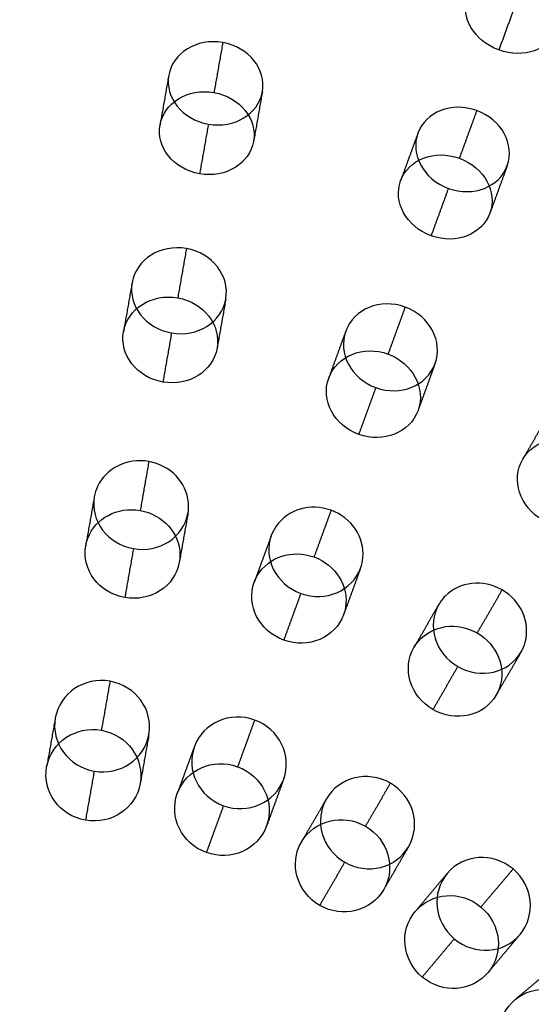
# Model space of a CAD drawing. Header units: millimetres. Extents: x -60 to 60, y -60 to 60.
# Tile 45 of 61: x 2 to 12, y 11 to 31. Entities that reach past the tile are written whole.
import ezdxf

# ---------------------------------------------------------------- set-up
doc = ezdxf.new("R2010")
doc.units = ezdxf.units.MM
doc.header["$MEASUREMENT"] = 0
doc.layers.add('Metal', color=7, linetype='Continuous', true_color=0xb2b2b2)
doc.layers.add('Opal glass', color=7, linetype='Continuous', true_color=0x7b7b7b)

msp = doc.modelspace()

# ---------------------------------------------------------------- linework, layer by layer
at = {"layer": 'Metal'}
for centre, radius in [((0.397, -0.384, 97.154), 56.961), ((0.397, -0.384, 93.154), 53.961), ((0.397, -0.384, 100.154), 53.961)]:
    msp.add_circle(centre, radius, dxfattribs=at)
for centre, radius, start, end in [((0.39, -0.346, 97.154), 60, 0, 180), ((0.39, -0.346, 107.154), 60, 0, 180), ((0.39, -0.346, 97.154), 60, 0, 180), ((0.39, -0.346, 97.154), 58.5, 0, 180), ((0.39, -0.346, 97.154), 57, 0, 180), ((0.39, -0.346, 107.154), 57, 0, 180), ((0.39, -0.346, 97.154), 57, 0, 180), ((0.397, -0.384, 107.154), 56.961, 285.0362, 95.9739), ((0.397, -0.384, 107.154), 56.961, 285.0362, 95.9739), ((0.397, -0.384, 102.154), 56.961, 285.5577, 85.3424), ((0.397, -0.384, 107.154), 55.461, 285.159, 95.8511), ((0.397, -0.384, 107.154), 56.961, 105.0362, 275.9739), ((0.397, -0.384, 107.154), 56.961, 105.0362, 275.9739), ((0.397, -0.384, 107.154), 53.961, 285.2887, 95.7214), ((0.397, -0.384, 107.154), 53.961, 285.2887, 95.7214), ((0.397, -0.384, 107.154), 55.461, 105.159, 275.8511), ((0.397, -0.384, 107.154), 53.961, 105.2887, 275.7214), ((0.397, -0.384, 107.154), 53.961, 105.2887, 275.7214)]:
    msp.add_arc(centre, radius, start, end, dxfattribs=at)
for points, knots in [([(12.266, 32.282, 152.357), (11.74, 32.474, 152.357), (11.199, 32.276, 152.632), (11.048, 31.859, 152.96), (10.896, 31.442, 153.289), (11.183, 30.943, 153.563), (11.709, 30.751, 153.563), (12.235, 30.56, 153.563), (12.775, 30.758, 153.289), (12.927, 31.175, 152.96), (13.079, 31.592, 152.632), (12.792, 32.091, 152.357), (12.266, 32.282, 152.357)], [0, 0, 0, 0, 1.749631, 1.749631, 1.749631, 3.499204, 3.499204, 3.499204, 5.248777, 5.248777, 5.248777, 6.998407, 6.998407, 6.998407, 6.998407]), ([(12.266, 32.282, 152.357), (11.74, 32.474, 152.357), (11.199, 32.276, 152.632), (11.048, 31.859, 152.96), (10.896, 31.442, 153.289), (11.183, 30.943, 153.563), (11.709, 30.751, 153.563), (12.235, 30.56, 153.563), (12.775, 30.758, 153.289), (12.927, 31.175, 152.96), (13.079, 31.592, 152.632), (12.792, 32.091, 152.357), (12.266, 32.282, 152.357)], [0, 0, 0, 0, 1.749631, 1.749631, 1.749631, 3.499204, 3.499204, 3.499204, 5.248777, 5.248777, 5.248777, 6.998407, 6.998407, 6.998407, 6.998407]), ([(5.901, 30.907, 158.074), (6.454, 30.809, 158.074), (6.816, 30.341, 158.313), (6.734, 29.874, 158.598), (6.652, 29.408, 158.882), (6.151, 29.091, 159.121), (5.598, 29.189, 159.121), (5.045, 29.286, 159.121), (4.682, 29.755, 158.882), (4.765, 30.222, 158.598), (4.847, 30.688, 158.313), (5.348, 31.004, 158.074), (5.901, 30.907, 158.074)], [0, 0, 0, 0, 1.752923, 1.752923, 1.752923, 3.505767, 3.505767, 3.505767, 5.258611, 5.258611, 5.258611, 7.011534, 7.011534, 7.011534, 7.011534]), ([(5.901, 30.907, 158.074), (6.454, 30.809, 158.074), (6.816, 30.341, 158.313), (6.734, 29.874, 158.598), (6.652, 29.408, 158.882), (6.151, 29.091, 159.121), (5.598, 29.189, 159.121), (5.045, 29.286, 159.121), (4.682, 29.755, 158.882), (4.765, 30.222, 158.598), (4.847, 30.688, 158.313), (5.348, 31.004, 158.074), (5.901, 30.907, 158.074)], [0, 0, 0, 0, 1.752923, 1.752923, 1.752923, 3.505767, 3.505767, 3.505767, 5.258611, 5.258611, 5.258611, 7.011534, 7.011534, 7.011534, 7.011534]), ([(5.715, 29.854, 155.201), (5.161, 29.952, 155.201), (4.661, 29.636, 155.446), (4.58, 29.172, 155.735), (4.498, 28.709, 156.023), (4.859, 28.241, 156.267), (5.413, 28.143, 156.267), (5.968, 28.045, 156.267), (6.467, 28.362, 156.023), (6.549, 28.825, 155.735), (6.631, 29.289, 155.446), (6.269, 29.756, 155.201), (5.715, 29.854, 155.201)], [0, 0, 0, 0, 1.754643, 1.754643, 1.754643, 3.509189, 3.509189, 3.509189, 5.263734, 5.263734, 5.263734, 7.018377, 7.018377, 7.018377, 7.018377]), ([(5.715, 29.854, 155.201), (5.161, 29.952, 155.201), (4.661, 29.636, 155.446), (4.58, 29.172, 155.735), (4.498, 28.709, 156.023), (4.859, 28.241, 156.267), (5.413, 28.143, 156.267), (5.968, 28.045, 156.267), (6.467, 28.362, 156.023), (6.549, 28.825, 155.735), (6.631, 29.289, 155.446), (6.269, 29.756, 155.201), (5.715, 29.854, 155.201)], [0, 0, 0, 0, 1.754643, 1.754643, 1.754643, 3.509189, 3.509189, 3.509189, 5.263734, 5.263734, 5.263734, 7.018377, 7.018377, 7.018377, 7.018377]), ([(11.244, 29.475, 158.074), (11.772, 29.283, 158.074), (12.047, 28.759, 158.313), (11.886, 28.314, 158.598), (11.724, 27.869, 158.882), (11.175, 27.644, 159.121), (10.647, 27.836, 159.121), (10.12, 28.028, 159.121), (9.844, 28.553, 158.882), (10.006, 28.998, 158.598), (10.168, 29.443, 158.313), (10.716, 29.667, 158.074), (11.244, 29.475, 158.074)], [0, 0, 0, 0, 1.752923, 1.752923, 1.752923, 3.505767, 3.505767, 3.505767, 5.258611, 5.258611, 5.258611, 7.011534, 7.011534, 7.011534, 7.011534]), ([(11.244, 29.475, 158.074), (11.772, 29.283, 158.074), (12.047, 28.759, 158.313), (11.886, 28.314, 158.598), (11.724, 27.869, 158.882), (11.175, 27.644, 159.121), (10.647, 27.836, 159.121), (10.12, 28.028, 159.121), (9.844, 28.553, 158.882), (10.006, 28.998, 158.598), (10.168, 29.443, 158.313), (10.716, 29.667, 158.074), (11.244, 29.475, 158.074)], [0, 0, 0, 0, 1.752923, 1.752923, 1.752923, 3.505767, 3.505767, 3.505767, 5.258611, 5.258611, 5.258611, 7.011534, 7.011534, 7.011534, 7.011534]), ([(10.878, 28.471, 155.201), (10.35, 28.663, 155.201), (9.803, 28.439, 155.446), (9.642, 27.996, 155.735), (9.481, 27.554, 156.023), (9.756, 27.03, 156.267), (10.284, 26.838, 156.267), (10.813, 26.646, 156.267), (11.36, 26.87, 156.023), (11.521, 27.312, 155.735), (11.682, 27.755, 155.446), (11.407, 28.278, 155.201), (10.878, 28.471, 155.201)], [0, 0, 0, 0, 1.754643, 1.754643, 1.754643, 3.509189, 3.509189, 3.509189, 5.263734, 5.263734, 5.263734, 7.018377, 7.018377, 7.018377, 7.018377]), ([(10.878, 28.471, 155.201), (10.35, 28.663, 155.201), (9.803, 28.439, 155.446), (9.642, 27.996, 155.735), (9.481, 27.554, 156.023), (9.756, 27.03, 156.267), (10.284, 26.838, 156.267), (10.813, 26.646, 156.267), (11.36, 26.87, 156.023), (11.521, 27.312, 155.735), (11.682, 27.755, 155.446), (11.407, 28.278, 155.201), (10.878, 28.471, 155.201)], [0, 0, 0, 0, 1.754643, 1.754643, 1.754643, 3.509189, 3.509189, 3.509189, 5.263734, 5.263734, 5.263734, 7.018377, 7.018377, 7.018377, 7.018377]), ([(5.136, 26.567, 160.569), (5.682, 26.471, 160.569), (6.05, 25.993, 160.768), (5.964, 25.505, 161.011), (5.878, 25.017, 161.255), (5.369, 24.694, 161.454), (4.822, 24.79, 161.454), (4.276, 24.887, 161.454), (3.908, 25.364, 161.255), (3.994, 25.852, 161.011), (4.08, 26.341, 160.768), (4.589, 26.664, 160.569), (5.136, 26.567, 160.569)], [0, 0, 0, 0, 1.742109, 1.742109, 1.742109, 3.484207, 3.484207, 3.484207, 5.226304, 5.226304, 5.226304, 6.968414, 6.968414, 6.968414, 6.968414]), ([(5.136, 26.567, 160.569), (5.682, 26.471, 160.569), (6.05, 25.993, 160.768), (5.964, 25.505, 161.011), (5.878, 25.017, 161.255), (5.369, 24.694, 161.454), (4.822, 24.79, 161.454), (4.276, 24.887, 161.454), (3.908, 25.364, 161.255), (3.994, 25.852, 161.011), (4.08, 26.341, 160.768), (4.589, 26.664, 160.569), (5.136, 26.567, 160.569)], [0, 0, 0, 0, 1.742109, 1.742109, 1.742109, 3.484207, 3.484207, 3.484207, 5.226304, 5.226304, 5.226304, 6.968414, 6.968414, 6.968414, 6.968414]), ([(4.953, 25.529, 157.737), (4.406, 25.626, 157.737), (3.897, 25.303, 157.939), (3.811, 24.816, 158.185), (3.726, 24.329, 158.43), (4.093, 23.852, 158.632), (4.64, 23.756, 158.632), (5.187, 23.659, 158.632), (5.695, 23.982, 158.43), (5.781, 24.469, 158.185), (5.867, 24.956, 157.939), (5.5, 25.433, 157.737), (4.953, 25.529, 157.737)], [0, 0, 0, 0, 1.742589, 1.742589, 1.742589, 3.485164, 3.485164, 3.485164, 5.227738, 5.227738, 5.227738, 6.970327, 6.970327, 6.970327, 6.970327]), ([(4.953, 25.529, 157.737), (4.406, 25.626, 157.737), (3.897, 25.303, 157.939), (3.811, 24.816, 158.185), (3.726, 24.329, 158.43), (4.093, 23.852, 158.632), (4.64, 23.756, 158.632), (5.187, 23.659, 158.632), (5.695, 23.982, 158.43), (5.781, 24.469, 158.185), (5.867, 24.956, 157.939), (5.5, 25.433, 157.737), (4.953, 25.529, 157.737)], [0, 0, 0, 0, 1.742589, 1.742589, 1.742589, 3.485164, 3.485164, 3.485164, 5.227738, 5.227738, 5.227738, 6.970327, 6.970327, 6.970327, 6.970327]), ([(9.737, 25.334, 160.569), (10.259, 25.144, 160.569), (10.538, 24.61, 160.768), (10.368, 24.145, 161.011), (10.199, 23.679, 161.255), (9.641, 23.449, 161.454), (9.12, 23.639, 161.454), (8.598, 23.828, 161.454), (8.319, 24.363, 161.255), (8.489, 24.829, 161.011), (8.658, 25.294, 160.768), (9.215, 25.524, 160.569), (9.737, 25.334, 160.569)], [0, 0, 0, 0, 1.74211, 1.74211, 1.74211, 3.484207, 3.484207, 3.484207, 5.226305, 5.226305, 5.226305, 6.968414, 6.968414, 6.968414, 6.968414]), ([(9.737, 25.334, 160.569), (10.259, 25.144, 160.569), (10.538, 24.61, 160.768), (10.368, 24.145, 161.011), (10.199, 23.679, 161.255), (9.641, 23.449, 161.454), (9.12, 23.639, 161.454), (8.598, 23.828, 161.454), (8.319, 24.363, 161.255), (8.489, 24.829, 161.011), (8.658, 25.294, 160.768), (9.215, 25.524, 160.569), (9.737, 25.334, 160.569)], [0, 0, 0, 0, 1.74211, 1.74211, 1.74211, 3.484207, 3.484207, 3.484207, 5.226305, 5.226305, 5.226305, 6.968414, 6.968414, 6.968414, 6.968414]), ([(9.377, 24.344, 157.737), (8.855, 24.534, 157.737), (8.298, 24.305, 157.939), (8.129, 23.84, 158.185), (7.96, 23.375, 158.43), (8.239, 22.842, 158.632), (8.761, 22.652, 158.632), (9.282, 22.462, 158.632), (9.839, 22.691, 158.43), (10.008, 23.156, 158.185), (10.177, 23.621, 157.939), (9.898, 24.154, 157.737), (9.377, 24.344, 157.737)], [0, 0, 0, 0, 1.742589, 1.742589, 1.742589, 3.485163, 3.485163, 3.485163, 5.227738, 5.227738, 5.227738, 6.970327, 6.970327, 6.970327, 6.970327]), ([(9.377, 24.344, 157.737), (8.855, 24.534, 157.737), (8.298, 24.305, 157.939), (8.129, 23.84, 158.185), (7.96, 23.375, 158.43), (8.239, 22.842, 158.632), (8.761, 22.652, 158.632), (9.282, 22.462, 158.632), (9.839, 22.691, 158.43), (10.008, 23.156, 158.185), (10.177, 23.621, 157.939), (9.898, 24.154, 157.737), (9.377, 24.344, 157.737)], [0, 0, 0, 0, 1.742589, 1.742589, 1.742589, 3.485163, 3.485163, 3.485163, 5.227738, 5.227738, 5.227738, 6.970327, 6.970327, 6.970327, 6.970327]), ([(13.527, 22.408, 157.737), (13.046, 22.686, 157.737), (12.458, 22.557, 157.939), (12.211, 22.129, 158.185), (11.964, 21.7, 158.43), (12.146, 21.127, 158.632), (12.627, 20.849, 158.632), (13.108, 20.571, 158.632), (13.696, 20.7, 158.43), (13.943, 21.129, 158.185), (14.19, 21.557, 157.939), (14.008, 22.131, 157.737), (13.527, 22.408, 157.737)], [0, 0, 0, 0, 1.742589, 1.742589, 1.742589, 3.485163, 3.485163, 3.485163, 5.227738, 5.227738, 5.227738, 6.970327, 6.970327, 6.970327, 6.970327]), ([(13.527, 22.408, 157.737), (13.046, 22.686, 157.737), (12.458, 22.557, 157.939), (12.211, 22.129, 158.185), (11.964, 21.7, 158.43), (12.146, 21.127, 158.632), (12.627, 20.849, 158.632), (13.108, 20.571, 158.632), (13.696, 20.7, 158.43), (13.943, 21.129, 158.185), (14.19, 21.557, 157.939), (14.008, 22.131, 157.737), (13.527, 22.408, 157.737)], [0, 0, 0, 0, 1.742589, 1.742589, 1.742589, 3.485163, 3.485163, 3.485163, 5.227738, 5.227738, 5.227738, 6.970327, 6.970327, 6.970327, 6.970327]), ([(4.345, 22.081, 162.664), (4.798, 22.001, 162.664), (5.142, 21.643, 162.778), (5.178, 21.214, 162.941), (5.184, 21.139, 162.969), (5.181, 21.064, 162.999), (5.168, 20.99, 163.028), (5.078, 20.484, 163.229), (4.565, 20.151, 163.392), (4.021, 20.247, 163.392), (3.477, 20.342, 163.392), (3.109, 20.831, 163.229), (3.198, 21.338, 163.028), (3.211, 21.411, 162.999), (3.234, 21.483, 162.969), (3.265, 21.552, 162.941), (3.446, 21.942, 162.778), (3.891, 22.161, 162.664), (4.345, 22.081, 162.664)], [0, 0, 0, 0, 1.42998, 1.42998, 1.42998, 1.671751, 1.671751, 1.671751, 3.409602, 3.409602, 3.409602, 5.147452, 5.147452, 5.147452, 5.389223, 5.389223, 5.389223, 6.819204, 6.819204, 6.819204, 6.819204]), ([(4.345, 22.081, 162.664), (4.798, 22.001, 162.664), (5.142, 21.643, 162.778), (5.178, 21.214, 162.941), (5.184, 21.139, 162.969), (5.181, 21.064, 162.999), (5.168, 20.99, 163.028), (5.078, 20.484, 163.229), (4.565, 20.151, 163.392), (4.021, 20.247, 163.392), (3.477, 20.342, 163.392), (3.109, 20.831, 163.229), (3.198, 21.338, 163.028), (3.211, 21.411, 162.999), (3.234, 21.483, 162.969), (3.265, 21.552, 162.941), (3.446, 21.942, 162.778), (3.891, 22.161, 162.664), (4.345, 22.081, 162.664)], [0, 0, 0, 0, 1.42998, 1.42998, 1.42998, 1.671751, 1.671751, 1.671751, 3.409602, 3.409602, 3.409602, 5.147452, 5.147452, 5.147452, 5.389223, 5.389223, 5.389223, 6.819204, 6.819204, 6.819204, 6.819204]), ([(8.179, 21.054, 162.664), (8.612, 20.896, 162.664), (8.888, 20.484, 162.778), (8.849, 20.055, 162.941), (8.842, 19.98, 162.969), (8.826, 19.907, 162.999), (8.8, 19.836, 163.028), (8.624, 19.353, 163.229), (8.061, 19.114, 163.392), (7.542, 19.303, 163.392), (7.023, 19.492, 163.392), (6.745, 20.037, 163.229), (6.921, 20.52, 163.028), (6.946, 20.591, 162.999), (6.981, 20.658, 162.969), (7.024, 20.72, 162.941), (7.27, 21.073, 162.778), (7.746, 21.211, 162.664), (8.179, 21.054, 162.664)], [0, 0, 0, 0, 1.42998, 1.42998, 1.42998, 1.671751, 1.671751, 1.671751, 3.409602, 3.409602, 3.409602, 5.147452, 5.147452, 5.147452, 5.389223, 5.389223, 5.389223, 6.819204, 6.819204, 6.819204, 6.819204]), ([(8.179, 21.054, 162.664), (8.612, 20.896, 162.664), (8.888, 20.484, 162.778), (8.849, 20.055, 162.941), (8.842, 19.98, 162.969), (8.826, 19.907, 162.999), (8.8, 19.836, 163.028), (8.624, 19.353, 163.229), (8.061, 19.114, 163.392), (7.542, 19.303, 163.392), (7.023, 19.492, 163.392), (6.745, 20.037, 163.229), (6.921, 20.52, 163.028), (6.946, 20.591, 162.999), (6.981, 20.658, 162.969), (7.024, 20.72, 162.941), (7.27, 21.073, 162.778), (7.746, 21.211, 162.664), (8.179, 21.054, 162.664)], [0, 0, 0, 0, 1.42998, 1.42998, 1.42998, 1.671751, 1.671751, 1.671751, 3.409602, 3.409602, 3.409602, 5.147452, 5.147452, 5.147452, 5.389223, 5.389223, 5.389223, 6.819204, 6.819204, 6.819204, 6.819204]), ([(4.163, 21.05, 159.851), (3.685, 21.134, 159.851), (3.221, 20.888, 159.978), (3.06, 20.465, 160.152), (3.04, 20.413, 160.173), (3.026, 20.361, 160.194), (3.016, 20.307, 160.216), (2.927, 19.8, 160.417), (3.295, 19.312, 160.581), (3.839, 19.216, 160.581), (4.383, 19.12, 160.581), (4.897, 19.453, 160.417), (4.986, 19.959, 160.216), (4.995, 20.013, 160.194), (5, 20.068, 160.173), (4.999, 20.123, 160.152), (4.993, 20.575, 159.978), (4.64, 20.966, 159.851), (4.163, 21.05, 159.851)], [0, 0, 0, 0, 1.510787, 1.510787, 1.510787, 1.68714, 1.68714, 1.68714, 3.425003, 3.425003, 3.425003, 5.162867, 5.162867, 5.162867, 5.339219, 5.339219, 5.339219, 6.850007, 6.850007, 6.850007, 6.850007]), ([(4.163, 21.05, 159.851), (3.685, 21.134, 159.851), (3.221, 20.888, 159.978), (3.06, 20.465, 160.152), (3.04, 20.413, 160.173), (3.026, 20.361, 160.194), (3.016, 20.307, 160.216), (2.927, 19.8, 160.417), (3.295, 19.312, 160.581), (3.839, 19.216, 160.581), (4.383, 19.12, 160.581), (4.897, 19.453, 160.417), (4.986, 19.959, 160.216), (4.995, 20.013, 160.194), (5, 20.068, 160.173), (4.999, 20.123, 160.152), (4.993, 20.575, 159.978), (4.64, 20.966, 159.851), (4.163, 21.05, 159.851)], [0, 0, 0, 0, 1.510787, 1.510787, 1.510787, 1.68714, 1.68714, 1.68714, 3.425003, 3.425003, 3.425003, 5.162867, 5.162867, 5.162867, 5.339219, 5.339219, 5.339219, 6.850007, 6.850007, 6.850007, 6.850007]), ([(7.821, 20.07, 159.851), (7.365, 20.236, 159.851), (6.865, 20.073, 159.978), (6.633, 19.685, 160.152), (6.605, 19.638, 160.173), (6.581, 19.588, 160.194), (6.563, 19.537, 160.216), (6.387, 19.054, 160.417), (6.665, 18.509, 160.581), (7.184, 18.32, 160.581), (7.703, 18.131, 160.581), (8.266, 18.37, 160.417), (8.442, 18.853, 160.216), (8.461, 18.904, 160.194), (8.475, 18.957, 160.173), (8.483, 19.011, 160.152), (8.556, 19.458, 159.978), (8.276, 19.904, 159.851), (7.821, 20.07, 159.851)], [0, 0, 0, 0, 1.510787, 1.510787, 1.510787, 1.68714, 1.68714, 1.68714, 3.425004, 3.425004, 3.425004, 5.162867, 5.162867, 5.162867, 5.33922, 5.33922, 5.33922, 6.850007, 6.850007, 6.850007, 6.850007]), ([(7.821, 20.07, 159.851), (7.365, 20.236, 159.851), (6.865, 20.073, 159.978), (6.633, 19.685, 160.152), (6.605, 19.638, 160.173), (6.581, 19.588, 160.194), (6.563, 19.537, 160.216), (6.387, 19.054, 160.417), (6.665, 18.509, 160.581), (7.184, 18.32, 160.581), (7.703, 18.131, 160.581), (8.266, 18.37, 160.417), (8.442, 18.853, 160.216), (8.461, 18.904, 160.194), (8.475, 18.957, 160.173), (8.483, 19.011, 160.152), (8.556, 19.458, 159.978), (8.276, 19.904, 159.851), (7.821, 20.07, 159.851)], [0, 0, 0, 0, 1.510787, 1.510787, 1.510787, 1.68714, 1.68714, 1.68714, 3.425004, 3.425004, 3.425004, 5.162867, 5.162867, 5.162867, 5.33922, 5.33922, 5.33922, 6.850007, 6.850007, 6.850007, 6.850007]), ([(11.777, 19.376, 162.664), (12.175, 19.146, 162.664), (12.376, 18.692, 162.778), (12.263, 18.277, 162.941), (12.243, 18.204, 162.969), (12.214, 18.134, 162.999), (12.177, 18.069, 163.028), (11.92, 17.624, 163.229), (11.324, 17.487, 163.392), (10.845, 17.763, 163.392), (10.367, 18.039, 163.392), (10.188, 18.624, 163.229), (10.445, 19.069, 163.028), (10.482, 19.134, 162.999), (10.528, 19.194, 162.969), (10.581, 19.248, 162.941), (10.885, 19.553, 162.778), (11.378, 19.606, 162.664), (11.777, 19.376, 162.664)], [0, 0, 0, 0, 1.42998, 1.42998, 1.42998, 1.671751, 1.671751, 1.671751, 3.409602, 3.409602, 3.409602, 5.147453, 5.147453, 5.147453, 5.389224, 5.389224, 5.389224, 6.819204, 6.819204, 6.819204, 6.819204]), ([(11.777, 19.376, 162.664), (12.175, 19.146, 162.664), (12.376, 18.692, 162.778), (12.263, 18.277, 162.941), (12.243, 18.204, 162.969), (12.214, 18.134, 162.999), (12.177, 18.069, 163.028), (11.92, 17.624, 163.229), (11.324, 17.487, 163.392), (10.845, 17.763, 163.392), (10.367, 18.039, 163.392), (10.188, 18.624, 163.229), (10.445, 19.069, 163.028), (10.482, 19.134, 162.999), (10.528, 19.194, 162.969), (10.581, 19.248, 162.941), (10.885, 19.553, 162.778), (11.378, 19.606, 162.664), (11.777, 19.376, 162.664)], [0, 0, 0, 0, 1.42998, 1.42998, 1.42998, 1.671751, 1.671751, 1.671751, 3.409602, 3.409602, 3.409602, 5.147453, 5.147453, 5.147453, 5.389224, 5.389224, 5.389224, 6.819204, 6.819204, 6.819204, 6.819204]), ([(11.253, 18.469, 159.851), (10.833, 18.712, 159.851), (10.312, 18.639, 159.978), (10.017, 18.297, 160.152), (9.981, 18.255, 160.173), (9.949, 18.21, 160.194), (9.922, 18.163, 160.216), (9.665, 17.718, 160.417), (9.844, 17.133, 160.581), (10.322, 16.857, 160.581), (10.8, 16.58, 160.581), (11.397, 16.718, 160.417), (11.654, 17.163, 160.216), (11.681, 17.21, 160.194), (11.704, 17.26, 160.173), (11.722, 17.312, 160.152), (11.87, 17.739, 159.978), (11.673, 18.227, 159.851), (11.253, 18.469, 159.851)], [0, 0, 0, 0, 1.510787, 1.510787, 1.510787, 1.68714, 1.68714, 1.68714, 3.425003, 3.425003, 3.425003, 5.162867, 5.162867, 5.162867, 5.339219, 5.339219, 5.339219, 6.850007, 6.850007, 6.850007, 6.850007]), ([(11.253, 18.469, 159.851), (10.833, 18.712, 159.851), (10.312, 18.639, 159.978), (10.017, 18.297, 160.152), (9.981, 18.255, 160.173), (9.949, 18.21, 160.194), (9.922, 18.163, 160.216), (9.665, 17.718, 160.417), (9.844, 17.133, 160.581), (10.322, 16.857, 160.581), (10.8, 16.58, 160.581), (11.397, 16.718, 160.417), (11.654, 17.163, 160.216), (11.681, 17.21, 160.194), (11.704, 17.26, 160.173), (11.722, 17.312, 160.152), (11.87, 17.739, 159.978), (11.673, 18.227, 159.851), (11.253, 18.469, 159.851)], [0, 0, 0, 0, 1.510787, 1.510787, 1.510787, 1.68714, 1.68714, 1.68714, 3.425003, 3.425003, 3.425003, 5.162867, 5.162867, 5.162867, 5.339219, 5.339219, 5.339219, 6.850007, 6.850007, 6.850007, 6.850007]), ([(3.528, 17.452, 164.367), (4.073, 17.355, 164.367), (4.438, 16.853, 164.496), (4.346, 16.332, 164.653), (4.254, 15.811, 164.811), (3.74, 15.463, 164.939), (3.195, 15.56, 164.939), (2.65, 15.656, 164.939), (2.285, 16.158, 164.811), (2.377, 16.679, 164.653), (2.469, 17.2, 164.496), (2.983, 17.548, 164.367), (3.528, 17.452, 164.367)], [0, 0, 0, 0, 1.739693, 1.739693, 1.739693, 3.479389, 3.479389, 3.479389, 5.219086, 5.219086, 5.219086, 6.958778, 6.958778, 6.958778, 6.958778]), ([(3.528, 17.452, 164.367), (4.073, 17.355, 164.367), (4.438, 16.853, 164.496), (4.346, 16.332, 164.653), (4.254, 15.811, 164.811), (3.74, 15.463, 164.939), (3.195, 15.56, 164.939), (2.65, 15.656, 164.939), (2.285, 16.158, 164.811), (2.377, 16.679, 164.653), (2.469, 17.2, 164.496), (2.983, 17.548, 164.367), (3.528, 17.452, 164.367)], [0, 0, 0, 0, 1.739693, 1.739693, 1.739693, 3.479389, 3.479389, 3.479389, 5.219086, 5.219086, 5.219086, 6.958778, 6.958778, 6.958778, 6.958778]), ([(6.571, 16.636, 164.367), (7.091, 16.447, 164.367), (7.363, 15.889, 164.496), (7.182, 15.392, 164.653), (7.001, 14.894, 164.811), (6.434, 14.642, 164.939), (5.914, 14.831, 164.939), (5.394, 15.02, 164.939), (5.122, 15.578, 164.811), (5.303, 16.076, 164.653), (5.484, 16.573, 164.496), (6.051, 16.826, 164.367), (6.571, 16.636, 164.367)], [0, 0, 0, 0, 1.739693, 1.739693, 1.739693, 3.479389, 3.479389, 3.479389, 5.219086, 5.219086, 5.219086, 6.958778, 6.958778, 6.958778, 6.958778]), ([(6.571, 16.636, 164.367), (7.091, 16.447, 164.367), (7.363, 15.889, 164.496), (7.182, 15.392, 164.653), (7.001, 14.894, 164.811), (6.434, 14.642, 164.939), (5.914, 14.831, 164.939), (5.394, 15.02, 164.939), (5.122, 15.578, 164.811), (5.303, 16.076, 164.653), (5.484, 16.573, 164.496), (6.051, 16.826, 164.367), (6.571, 16.636, 164.367)], [0, 0, 0, 0, 1.739693, 1.739693, 1.739693, 3.479389, 3.479389, 3.479389, 5.219086, 5.219086, 5.219086, 6.958778, 6.958778, 6.958778, 6.958778]), ([(3.346, 16.42, 161.552), (2.801, 16.516, 161.552), (2.287, 16.168, 161.679), (2.194, 15.646, 161.835), (2.102, 15.124, 161.99), (2.467, 14.621, 162.117), (3.012, 14.525, 162.117), (3.558, 14.429, 162.117), (4.072, 14.777, 161.99), (4.164, 15.299, 161.835), (4.256, 15.821, 161.679), (3.892, 16.324, 161.552), (3.346, 16.42, 161.552)], [0, 0, 0, 0, 1.739906, 1.739906, 1.739906, 3.479816, 3.479816, 3.479816, 5.219726, 5.219726, 5.219726, 6.959631, 6.959631, 6.959631, 6.959631]), ([(3.346, 16.42, 161.552), (2.801, 16.516, 161.552), (2.287, 16.168, 161.679), (2.194, 15.646, 161.835), (2.102, 15.124, 161.99), (2.467, 14.621, 162.117), (3.012, 14.525, 162.117), (3.558, 14.429, 162.117), (4.072, 14.777, 161.99), (4.164, 15.299, 161.835), (4.256, 15.821, 161.679), (3.892, 16.324, 161.552), (3.346, 16.42, 161.552)], [0, 0, 0, 0, 1.739906, 1.739906, 1.739906, 3.479816, 3.479816, 3.479816, 5.219726, 5.219726, 5.219726, 6.959631, 6.959631, 6.959631, 6.959631]), ([(6.213, 15.652, 161.552), (5.692, 15.841, 161.552), (5.125, 15.588, 161.679), (4.944, 15.09, 161.835), (4.763, 14.592, 161.99), (5.035, 14.033, 162.117), (5.555, 13.844, 162.117), (6.075, 13.655, 162.117), (6.642, 13.908, 161.99), (6.823, 14.406, 161.835), (7.005, 14.904, 161.679), (6.733, 15.462, 161.552), (6.213, 15.652, 161.552)], [0, 0, 0, 0, 1.739906, 1.739906, 1.739906, 3.479816, 3.479816, 3.479816, 5.219726, 5.219726, 5.219726, 6.959631, 6.959631, 6.959631, 6.959631]), ([(6.213, 15.652, 161.552), (5.692, 15.841, 161.552), (5.125, 15.588, 161.679), (4.944, 15.09, 161.835), (4.763, 14.592, 161.99), (5.035, 14.033, 162.117), (5.555, 13.844, 162.117), (6.075, 13.655, 162.117), (6.642, 13.908, 161.99), (6.823, 14.406, 161.835), (7.005, 14.904, 161.679), (6.733, 15.462, 161.552), (6.213, 15.652, 161.552)], [0, 0, 0, 0, 1.739906, 1.739906, 1.739906, 3.479816, 3.479816, 3.479816, 5.219726, 5.219726, 5.219726, 6.959631, 6.959631, 6.959631, 6.959631]), ([(9.426, 15.305, 164.367), (9.906, 15.028, 164.367), (10.077, 14.431, 164.496), (9.812, 13.973, 164.653), (9.547, 13.515, 164.811), (8.945, 13.364, 164.939), (8.466, 13.641, 164.939), (7.986, 13.918, 164.939), (7.815, 14.515, 164.811), (8.08, 14.973, 164.653), (8.345, 15.431, 164.496), (8.947, 15.582, 164.367), (9.426, 15.305, 164.367)], [0, 0, 0, 0, 1.739693, 1.739693, 1.739693, 3.479389, 3.479389, 3.479389, 5.219086, 5.219086, 5.219086, 6.958778, 6.958778, 6.958778, 6.958778]), ([(9.426, 15.305, 164.367), (9.906, 15.028, 164.367), (10.077, 14.431, 164.496), (9.812, 13.973, 164.653), (9.547, 13.515, 164.811), (8.945, 13.364, 164.939), (8.466, 13.641, 164.939), (7.986, 13.918, 164.939), (7.815, 14.515, 164.811), (8.08, 14.973, 164.653), (8.345, 15.431, 164.496), (8.947, 15.582, 164.367), (9.426, 15.305, 164.367)], [0, 0, 0, 0, 1.739693, 1.739693, 1.739693, 3.479389, 3.479389, 3.479389, 5.219086, 5.219086, 5.219086, 6.958778, 6.958778, 6.958778, 6.958778]), ([(8.902, 14.397, 161.552), (8.423, 14.674, 161.552), (7.82, 14.523, 161.679), (7.555, 14.064, 161.835), (7.29, 13.606, 161.99), (7.461, 13.008, 162.117), (7.94, 12.731, 162.117), (8.42, 12.455, 162.117), (9.022, 12.606, 161.99), (9.287, 13.064, 161.835), (9.552, 13.523, 161.679), (9.382, 14.121, 161.552), (8.902, 14.397, 161.552)], [0, 0, 0, 0, 1.739905, 1.739905, 1.739905, 3.479815, 3.479815, 3.479815, 5.219725, 5.219725, 5.219725, 6.959631, 6.959631, 6.959631, 6.959631]), ([(8.902, 14.397, 161.552), (8.423, 14.674, 161.552), (7.82, 14.523, 161.679), (7.555, 14.064, 161.835), (7.29, 13.606, 161.99), (7.461, 13.008, 162.117), (7.94, 12.731, 162.117), (8.42, 12.455, 162.117), (9.022, 12.606, 161.99), (9.287, 13.064, 161.835), (9.552, 13.523, 161.679), (9.382, 14.121, 161.552), (8.902, 14.397, 161.552)], [0, 0, 0, 0, 1.739905, 1.739905, 1.739905, 3.479815, 3.479815, 3.479815, 5.219725, 5.219725, 5.219725, 6.959631, 6.959631, 6.959631, 6.959631]), ([(12.007, 13.498, 164.367), (12.431, 13.142, 164.367), (12.496, 12.525, 164.496), (12.155, 12.119, 164.653), (11.815, 11.714, 164.811), (11.196, 11.67, 164.939), (10.772, 12.026, 164.939), (10.348, 12.382, 164.939), (10.283, 12.999, 164.811), (10.623, 13.405, 164.653), (10.963, 13.81, 164.496), (11.583, 13.854, 164.367), (12.007, 13.498, 164.367)], [0, 0, 0, 0, 1.739693, 1.739693, 1.739693, 3.479389, 3.479389, 3.479389, 5.219086, 5.219086, 5.219086, 6.958778, 6.958778, 6.958778, 6.958778]), ([(12.007, 13.498, 164.367), (12.431, 13.142, 164.367), (12.496, 12.525, 164.496), (12.155, 12.119, 164.653), (11.815, 11.714, 164.811), (11.196, 11.67, 164.939), (10.772, 12.026, 164.939), (10.348, 12.382, 164.939), (10.283, 12.999, 164.811), (10.623, 13.405, 164.653), (10.963, 13.81, 164.496), (11.583, 13.854, 164.367), (12.007, 13.498, 164.367)], [0, 0, 0, 0, 1.739693, 1.739693, 1.739693, 3.479389, 3.479389, 3.479389, 5.219086, 5.219086, 5.219086, 6.958778, 6.958778, 6.958778, 6.958778]), ([(11.333, 12.695, 161.552), (10.909, 13.051, 161.552), (10.289, 13.007, 161.679), (9.949, 12.601, 161.835), (9.608, 12.195, 161.99), (9.673, 11.578, 162.117), (10.097, 11.222, 162.117), (10.521, 10.866, 162.117), (11.14, 10.91, 161.99), (11.481, 11.316, 161.835), (11.822, 11.722, 161.679), (11.757, 12.339, 161.552), (11.333, 12.695, 161.552)], [0, 0, 0, 0, 1.739905, 1.739905, 1.739905, 3.479815, 3.479815, 3.479815, 5.219725, 5.219725, 5.219725, 6.959631, 6.959631, 6.959631, 6.959631]), ([(11.333, 12.695, 161.552), (10.909, 13.051, 161.552), (10.289, 13.007, 161.679), (9.949, 12.601, 161.835), (9.608, 12.195, 161.99), (9.673, 11.578, 162.117), (10.097, 11.222, 162.117), (10.521, 10.866, 162.117), (11.14, 10.91, 161.99), (11.481, 11.316, 161.835), (11.822, 11.722, 161.679), (11.757, 12.339, 161.552), (11.333, 12.695, 161.552)], [0, 0, 0, 0, 1.739905, 1.739905, 1.739905, 3.479815, 3.479815, 3.479815, 5.219725, 5.219725, 5.219725, 6.959631, 6.959631, 6.959631, 6.959631]), ([(13.432, 10.597, 161.552), (13.076, 11.021, 161.552), (12.458, 11.085, 161.679), (12.052, 10.745, 161.835), (11.646, 10.404, 161.99), (11.602, 9.785, 162.117), (11.958, 9.36, 162.117), (12.314, 8.936, 162.117), (12.932, 8.872, 161.99), (13.338, 9.213, 161.835), (13.743, 9.553, 161.679), (13.787, 10.173, 161.552), (13.432, 10.597, 161.552)], [0, 0, 0, 0, 1.739905, 1.739905, 1.739905, 3.479815, 3.479815, 3.479815, 5.219725, 5.219725, 5.219725, 6.959631, 6.959631, 6.959631, 6.959631]), ([(13.432, 10.597, 161.552), (13.076, 11.021, 161.552), (12.458, 11.085, 161.679), (12.052, 10.745, 161.835), (11.646, 10.404, 161.99), (11.602, 9.785, 162.117), (11.958, 9.36, 162.117), (12.314, 8.936, 162.117), (12.932, 8.872, 161.99), (13.338, 9.213, 161.835), (13.743, 9.553, 161.679), (13.787, 10.173, 161.552), (13.432, 10.597, 161.552)], [0, 0, 0, 0, 1.739905, 1.739905, 1.739905, 3.479815, 3.479815, 3.479815, 5.219725, 5.219725, 5.219725, 6.959631, 6.959631, 6.959631, 6.959631])]:
    msp.add_open_spline(points, degree=3, knots=knots, dxfattribs=at)
for points in [[(12.182, 32.051, 156.26), (11.945, 31.401, 154.911), (11.709, 30.751, 153.563)], [(5.901, 30.907, 158.074), (5.808, 30.381, 156.638), (5.715, 29.854, 155.201)], [(4.765, 30.222, 158.598), (4.672, 29.697, 157.166), (4.58, 29.172, 155.735)], [(6.734, 29.874, 158.598), (6.642, 29.35, 157.166), (6.549, 28.825, 155.735)], [(11.244, 29.475, 158.074), (11.061, 28.973, 156.638), (10.878, 28.471, 155.201)], [(5.598, 29.189, 159.121), (5.506, 28.666, 157.694), (5.413, 28.143, 156.267)], [(10.006, 28.998, 158.598), (9.824, 28.497, 157.166), (9.642, 27.996, 155.735)], [(11.886, 28.314, 158.598), (11.703, 27.813, 157.166), (11.521, 27.312, 155.735)], [(10.647, 27.836, 159.121), (10.466, 27.337, 157.694), (10.284, 26.838, 156.267)], [(5.136, 26.567, 160.569), (5.044, 26.048, 159.153), (4.953, 25.529, 157.737)], [(3.994, 25.852, 161.011), (3.903, 25.334, 159.598), (3.811, 24.816, 158.185)], [(5.964, 25.505, 161.011), (5.872, 24.987, 159.598), (5.781, 24.469, 158.185)], [(9.737, 25.334, 160.569), (9.557, 24.839, 159.153), (9.377, 24.344, 157.737)], [(4.822, 24.79, 161.454), (4.731, 24.273, 160.043), (4.64, 23.756, 158.632)], [(8.489, 24.829, 161.011), (8.309, 24.334, 159.598), (8.129, 23.84, 158.185)], [(10.368, 24.145, 161.011), (10.188, 23.65, 159.598), (10.008, 23.156, 158.185)], [(9.12, 23.639, 161.454), (8.94, 23.145, 160.043), (8.761, 22.652, 158.632)], [(12.737, 23.04, 161.011), (12.474, 22.584, 159.598), (12.211, 22.129, 158.185)], [(4.345, 22.081, 162.664), (4.254, 21.566, 161.257), (4.163, 21.05, 159.851)], [(3.198, 21.338, 163.028), (3.107, 20.822, 161.622), (3.016, 20.307, 160.216)], [(5.168, 20.99, 163.028), (5.077, 20.475, 161.622), (4.986, 19.959, 160.216)], [(8.179, 21.054, 162.664), (8, 20.562, 161.257), (7.821, 20.07, 159.851)], [(6.921, 20.52, 163.028), (6.742, 20.029, 161.622), (6.563, 19.537, 160.216)], [(4.021, 20.247, 163.392), (3.93, 19.731, 161.986), (3.839, 19.216, 160.581)], [(8.8, 19.836, 163.028), (8.621, 19.345, 161.622), (8.442, 18.853, 160.216)], [(7.542, 19.303, 163.392), (7.363, 18.812, 161.986), (7.184, 18.32, 160.581)], [(11.777, 19.376, 162.664), (11.515, 18.923, 161.257), (11.253, 18.469, 159.851)], [(10.445, 19.069, 163.028), (10.183, 18.616, 161.622), (9.922, 18.163, 160.216)], [(12.177, 18.069, 163.028), (11.915, 17.616, 161.622), (11.654, 17.163, 160.216)], [(10.845, 17.763, 163.392), (10.584, 17.31, 161.986), (10.322, 16.857, 160.581)], [(3.528, 17.452, 164.367), (3.437, 16.936, 162.96), (3.346, 16.42, 161.552)], [(2.377, 16.679, 164.653), (2.286, 16.163, 163.244), (2.194, 15.646, 161.835)], [(6.571, 16.636, 164.367), (6.392, 16.144, 162.96), (6.213, 15.652, 161.552)], [(4.346, 16.332, 164.653), (4.255, 15.815, 163.244), (4.164, 15.299, 161.835)], [(5.303, 16.076, 164.653), (5.124, 15.583, 163.244), (4.944, 15.09, 161.835)], [(3.195, 15.56, 164.939), (3.103, 15.042, 163.528), (3.012, 14.525, 162.117)], [(7.182, 15.392, 164.653), (7.003, 14.899, 163.244), (6.823, 14.406, 161.835)], [(9.426, 15.305, 164.367), (9.164, 14.851, 162.96), (8.902, 14.397, 161.552)], [(8.08, 14.973, 164.653), (7.818, 14.519, 163.244), (7.555, 14.064, 161.835)], [(5.914, 14.831, 164.939), (5.734, 14.337, 163.528), (5.555, 13.844, 162.117)], [(9.812, 13.973, 164.653), (9.55, 13.519, 163.244), (9.287, 13.064, 161.835)], [(8.466, 13.641, 164.939), (8.203, 13.186, 163.528), (7.94, 12.731, 162.117)], [(12.007, 13.498, 164.367), (11.67, 13.097, 162.96), (11.333, 12.695, 161.552)], [(10.623, 13.405, 164.653), (10.286, 13.003, 163.244), (9.949, 12.601, 161.835)], [(12.155, 12.119, 164.653), (11.818, 11.718, 163.244), (11.481, 11.316, 161.835)], [(10.772, 12.026, 164.939), (10.434, 11.624, 163.528), (10.097, 11.222, 162.117)], [(12.856, 11.419, 164.653), (12.454, 11.082, 163.244), (12.052, 10.745, 161.835)]]:
    msp.add_open_spline(points, degree=2, dxfattribs=at)
at = {"layer": 'Opal glass'}
for centre, radius in [((0.397, -0.384, 97.154), 59.961), ((0.397, -0.384, 57.154), 59.961), ((0.397, -0.384, 97.154), 59.961), ((0.397, -0.384, 97.154), 58.461), ((0.397, -0.384, 93.154), 56.961), ((0.397, -0.384, 57.154), 56.961), ((0.397, -0.384, 97.154), 56.961), ((0.397, -0.384, 93.154), 56.961), ((0.397, -0.384, 93.154), 55.461), ((0.397, -0.384, 93.154), 53.961)]:
    msp.add_circle(centre, radius, dxfattribs=at)

doc.saveas('drawing.dxf')
